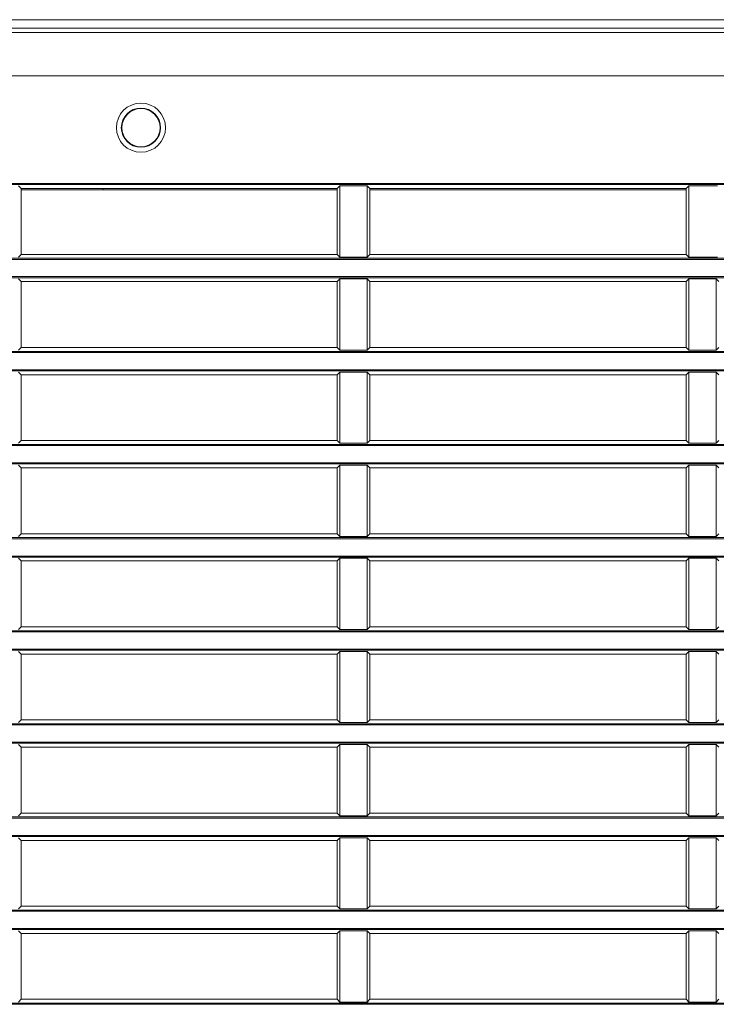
# Model space of a CAD drawing. Header units: millimetres. Extents: x 3925 to 5043, y -86 to 778.
# Tile 46 of 96: x 4569 to 4601, y 105 to 150. Entities that reach past the tile are written whole.
import ezdxf

# ---------------------------------------------------------------- set-up
doc = ezdxf.new("R2010")
doc.units = ezdxf.units.MM
doc.header["$LTSCALE"] = 46.255
doc.layers.add('H30-BOTTOM-CDXF_CONTINUOUS_LINE', color=7, linetype='CONTINUOUS')
doc.layers.add('H30-RIGHT-CODXF_CONTINUOUS_LINE', color=7, linetype='CONTINUOUS')

msp = doc.modelspace()

# ---------------------------------------------------------------- linework, layer by layer
at = {"layer": 'H30-BOTTOM-CDXF_CONTINUOUS_LINE', "color": 7, "linetype": 'Continuous', "lineweight": 0}
for p, q in [((4464.2133, 149.8907), (4612.2133, 149.8907)), ((4572.4838, 142.0893), (4572.4839, 142.1493))]:
    msp.add_line(p, q, dxfattribs=at)
at = {"layer": 'H30-RIGHT-CODXF_CONTINUOUS_LINE', "color": 7, "linetype": 'Continuous', "lineweight": 0}
for p, q in [((4451.39, 149.5043), (4625.0366, 149.5043)), ((4464.2133, 149.2964), (4612.2133, 149.2964)), ((4464.2133, 147.3113), (4612.2133, 147.3113)), ((4464.2133, 142.3778), (4612.2133, 142.3778)), ((4464.2133, 142.3281), (4612.2133, 142.3281)), ((4568.7133, 142.1493), (4568.5905, 142.2721)), ((4583.3361, 142.2721), (4583.2133, 142.1493)), ((4583.3361, 142.2721), (4583.3361, 139.0066)), ((4583.3361, 142.2721), (4584.5905, 142.2721)), ((4584.5905, 139.0066), (4584.5905, 142.2721)), ((4584.7133, 142.1493), (4584.5905, 142.2721)), ((4599.3361, 142.2721), (4599.2133, 142.1493)), ((4599.3361, 142.2721), (4599.3361, 139.0066)), ((4599.3361, 142.2721), (4600.6491, 142.2721)), ((4568.7133, 139.1293), (4568.7133, 142.1493)), ((4583.2133, 142.1493), (4568.7133, 142.1493)), ((4568.7133, 142.0893), (4583.2133, 142.0893)), ((4583.2133, 142.1493), (4583.2133, 139.1293)), ((4584.7133, 142.1493), (4584.7133, 139.1293)), ((4599.2133, 142.1493), (4584.7133, 142.1493)), ((4584.7133, 142.0893), (4599.2133, 142.0893)), ((4599.2133, 142.1493), (4599.2133, 139.1293)), ((4568.5905, 139.0066), (4568.7133, 139.1293)), ((4583.2133, 139.1293), (4568.7133, 139.1293)), ((4583.2133, 139.1293), (4583.3361, 139.0066)), ((4584.5905, 139.0066), (4584.7133, 139.1293)), ((4599.2133, 139.1293), (4584.7133, 139.1293)), ((4599.2133, 139.1293), (4599.3361, 139.0066)), ((4612.2133, 138.9506), (4464.2133, 138.9506)), ((4612.2133, 138.9009), (4464.2133, 138.9009)), ((4584.5905, 139.0066), (4583.3361, 139.0066)), ((4600.6491, 139.0066), (4599.3361, 139.0066)), ((4464.2133, 138.1078), (4612.2133, 138.1078)), ((4464.2133, 138.0581), (4612.2133, 138.0581)), ((4568.7133, 137.8793), (4568.5905, 138.0021)), ((4568.7133, 137.8793), (4568.7133, 134.8593)), ((4583.2133, 137.8793), (4568.7133, 137.8793)), ((4583.3361, 138.0021), (4583.2133, 137.8793)), ((4583.2133, 137.8793), (4583.2133, 134.8593)), ((4583.3361, 138.0021), (4583.3361, 134.7366)), ((4583.3361, 138.0021), (4584.5905, 138.0021)), ((4584.5905, 134.7366), (4584.5905, 138.0021)), ((4584.7133, 137.8793), (4584.5905, 138.0021)), ((4584.7133, 137.8793), (4584.7133, 134.8593)), ((4599.2133, 137.8793), (4584.7133, 137.8793)), ((4599.3361, 138.0021), (4599.2133, 137.8793)), ((4599.2133, 137.8793), (4599.2133, 134.8593)), ((4599.3361, 138.0021), (4599.3361, 134.7366)), ((4599.3361, 138.0021), (4600.5905, 138.0021)), ((4600.5905, 138.0021), (4600.5905, 134.7366)), ((4600.5905, 138.0021), (4600.7133, 137.8793)), ((4612.2133, 134.6806), (4464.2133, 134.6806)), ((4612.2133, 134.6309), (4464.2133, 134.6309)), ((4568.5905, 134.7366), (4568.7133, 134.8593)), ((4568.7133, 134.8593), (4583.2133, 134.8593)), ((4583.2133, 134.8593), (4583.3361, 134.7366)), ((4584.5905, 134.7366), (4583.3361, 134.7366)), ((4584.5905, 134.7366), (4584.7133, 134.8593)), ((4584.7133, 134.8593), (4599.2133, 134.8593)), ((4599.2133, 134.8593), (4599.3361, 134.7366)), ((4600.5905, 134.7366), (4599.3361, 134.7366)), ((4600.5905, 134.7366), (4600.7133, 134.8593)), ((4464.2133, 133.8378), (4612.2133, 133.8378)), ((4464.2133, 133.7881), (4612.2133, 133.7881)), ((4568.7133, 133.6093), (4568.5905, 133.7321)), ((4583.3361, 133.7321), (4583.2133, 133.6093)), ((4583.3361, 133.7321), (4583.3361, 130.4666)), ((4583.3361, 133.7321), (4584.5905, 133.7321)), ((4584.5905, 130.4666), (4584.5905, 133.7321)), ((4584.7133, 133.6093), (4584.5905, 133.7321)), ((4599.3361, 133.7321), (4599.2133, 133.6093)), ((4599.3361, 133.7321), (4599.3361, 130.4666)), ((4599.3361, 133.7321), (4600.5905, 133.7321)), ((4600.5905, 133.7321), (4600.5905, 130.4666)), ((4600.7133, 133.6093), (4600.5905, 133.7321)), ((4568.7133, 133.6093), (4568.7133, 130.5893)), ((4568.7133, 133.6093), (4583.2133, 133.6093)), ((4583.2133, 133.6093), (4583.2133, 130.5893)), ((4584.7133, 133.6093), (4584.7133, 130.5893)), ((4584.7133, 133.6093), (4599.2133, 133.6093)), ((4599.2133, 133.6093), (4599.2133, 130.5893)), ((4568.5905, 130.4666), (4568.7133, 130.5893)), ((4568.7133, 130.5893), (4583.2133, 130.5893)), ((4583.2133, 130.5893), (4583.3361, 130.4666)), ((4584.5905, 130.4666), (4584.7133, 130.5893)), ((4584.7133, 130.5893), (4599.2133, 130.5893)), ((4599.2133, 130.5893), (4599.3361, 130.4666)), ((4600.5905, 130.4666), (4600.7133, 130.5893)), ((4612.2133, 130.4106), (4464.2133, 130.4106)), ((4612.2133, 130.3609), (4464.2133, 130.3609)), ((4584.5905, 130.4666), (4583.3361, 130.4666)), ((4600.5905, 130.4666), (4599.3361, 130.4666)), ((4464.2133, 129.5678), (4612.2133, 129.5678)), ((4464.2133, 129.5181), (4612.2133, 129.5181)), ((4568.7133, 129.3393), (4568.5905, 129.4621)), ((4568.7133, 129.3393), (4568.7133, 126.3193)), ((4568.7133, 129.3393), (4583.2133, 129.3393)), ((4583.3361, 129.4621), (4583.2133, 129.3393)), ((4583.2133, 129.3393), (4583.2133, 126.3193)), ((4583.3361, 129.4621), (4583.3361, 126.1966)), ((4583.3361, 129.4621), (4584.5905, 129.4621)), ((4584.5905, 126.1966), (4584.5905, 129.4621)), ((4584.7133, 129.3393), (4584.5905, 129.4621)), ((4584.7133, 129.3393), (4584.7133, 126.3193)), ((4584.7133, 129.3393), (4599.2133, 129.3393)), ((4599.3361, 129.4621), (4599.2133, 129.3393)), ((4599.2133, 129.3393), (4599.2133, 126.3193)), ((4599.3361, 129.4621), (4599.3361, 126.1966)), ((4599.3361, 129.4621), (4600.5905, 129.4621)), ((4600.5905, 129.4621), (4600.5905, 126.1966)), ((4600.7133, 129.3393), (4600.5905, 129.4621)), ((4612.2133, 126.1406), (4464.2133, 126.1406)), ((4612.2133, 126.0909), (4464.2133, 126.0909)), ((4568.5905, 126.1966), (4568.7133, 126.3193)), ((4568.7133, 126.3193), (4583.2133, 126.3193)), ((4583.2133, 126.3193), (4583.3361, 126.1966)), ((4584.5905, 126.1966), (4583.3361, 126.1966)), ((4584.5905, 126.1966), (4584.7133, 126.3193)), ((4584.7133, 126.3193), (4599.2133, 126.3193)), ((4599.2133, 126.3193), (4599.3361, 126.1966)), ((4600.5905, 126.1966), (4599.3361, 126.1966)), ((4600.5905, 126.1966), (4600.7133, 126.3193)), ((4464.2133, 125.2978), (4612.2133, 125.2978)), ((4464.2133, 125.2481), (4612.2133, 125.2481)), ((4568.7133, 125.0693), (4568.5905, 125.1921)), ((4568.7133, 125.0693), (4568.7133, 122.0493)), ((4568.7133, 125.0693), (4583.2133, 125.0693)), ((4583.3361, 125.1921), (4583.2133, 125.0693)), ((4583.2133, 125.0693), (4583.2133, 122.0493)), ((4583.3361, 125.1921), (4583.3361, 121.9266)), ((4583.3361, 125.1921), (4584.5905, 125.1921)), ((4584.5905, 121.9266), (4584.5905, 125.1921)), ((4584.7133, 125.0693), (4584.5905, 125.1921)), ((4584.7133, 125.0693), (4584.7133, 122.0493)), ((4584.7133, 125.0693), (4599.2133, 125.0693)), ((4599.3361, 125.1921), (4599.2133, 125.0693)), ((4599.2133, 125.0693), (4599.2133, 122.0493)), ((4599.3361, 125.1921), (4599.3361, 121.9266)), ((4599.3361, 125.1921), (4600.5905, 125.1921)), ((4600.5905, 125.1921), (4600.5905, 121.9266)), ((4600.7133, 125.0693), (4600.5905, 125.1921)), ((4568.5905, 121.9266), (4568.7133, 122.0493)), ((4568.7133, 122.0493), (4583.2133, 122.0493)), ((4583.2133, 122.0493), (4583.3361, 121.9266)), ((4584.5905, 121.9266), (4583.3361, 121.9266)), ((4584.5905, 121.9266), (4584.7133, 122.0493)), ((4584.7133, 122.0493), (4599.2133, 122.0493)), ((4599.2133, 122.0493), (4599.3361, 121.9266)), ((4600.5905, 121.9266), (4599.3361, 121.9266)), ((4600.5905, 121.9266), (4600.7133, 122.0493)), ((4612.2133, 121.8706), (4464.2133, 121.8706)), ((4612.2133, 121.8209), (4464.2133, 121.8209)), ((4464.2133, 121.0278), (4612.2133, 121.0278)), ((4464.2133, 120.9781), (4612.2133, 120.9781)), ((4568.7133, 120.7993), (4568.5905, 120.9221)), ((4568.7133, 120.7993), (4568.7133, 117.7793)), ((4568.7133, 120.7993), (4583.2133, 120.7993)), ((4583.3361, 120.9221), (4583.2133, 120.7993)), ((4583.2133, 120.7993), (4583.2133, 117.7793)), ((4583.3361, 120.9221), (4583.3361, 117.6566)), ((4583.3361, 120.9221), (4584.5905, 120.9221)), ((4584.5905, 117.6566), (4584.5905, 120.9221)), ((4584.7133, 120.7993), (4584.5905, 120.9221)), ((4584.7133, 120.7993), (4584.7133, 117.7793)), ((4584.7133, 120.7993), (4599.2133, 120.7993)), ((4599.3361, 120.9221), (4599.2133, 120.7993)), ((4599.2133, 120.7993), (4599.2133, 117.7793)), ((4599.3361, 120.9221), (4599.3361, 117.6566)), ((4599.3361, 120.9221), (4600.5905, 120.9221)), ((4600.5905, 120.9221), (4600.5905, 117.6566)), ((4600.7133, 120.7993), (4600.5905, 120.9221)), ((4612.2133, 117.6006), (4464.2133, 117.6006)), ((4612.2133, 117.5509), (4464.2133, 117.5509)), ((4568.5905, 117.6566), (4568.7133, 117.7793)), ((4568.7133, 117.7793), (4583.2133, 117.7793)), ((4583.2133, 117.7793), (4583.3361, 117.6566)), ((4584.5905, 117.6566), (4583.3361, 117.6566)), ((4584.5905, 117.6566), (4584.7133, 117.7793)), ((4584.7133, 117.7793), (4599.2133, 117.7793)), ((4599.2133, 117.7793), (4599.3361, 117.6566)), ((4600.5905, 117.6566), (4599.3361, 117.6566)), ((4600.5905, 117.6566), (4600.7133, 117.7793)), ((4464.2133, 116.7578), (4612.2133, 116.7578)), ((4464.2133, 116.7081), (4612.2133, 116.7081)), ((4568.7133, 116.5293), (4568.5905, 116.6521)), ((4568.7133, 116.5293), (4568.7133, 113.5093)), ((4568.7133, 116.5293), (4583.2133, 116.5293)), ((4583.3361, 116.6521), (4583.2133, 116.5293)), ((4583.2133, 116.5293), (4583.2133, 113.5093)), ((4583.3361, 116.6521), (4583.3361, 113.3866)), ((4583.3361, 116.6521), (4584.5905, 116.6521)), ((4584.5905, 113.3866), (4584.5905, 116.6521)), ((4584.7133, 116.5293), (4584.5905, 116.6521)), ((4584.7133, 116.5293), (4584.7133, 113.5093)), ((4584.7133, 116.5293), (4599.2133, 116.5293)), ((4599.3361, 116.6521), (4599.2133, 116.5293)), ((4599.2133, 116.5293), (4599.2133, 113.5093)), ((4599.3361, 116.6521), (4599.3361, 113.3866)), ((4599.3361, 116.6521), (4600.5905, 116.6521)), ((4600.5905, 116.6521), (4600.5905, 113.3866)), ((4600.7133, 116.5293), (4600.5905, 116.6521)), ((4612.2133, 113.3306), (4464.2133, 113.3306)), ((4568.5905, 113.3866), (4568.7133, 113.5093)), ((4568.7133, 113.5093), (4583.2133, 113.5093)), ((4583.2133, 113.5093), (4583.3361, 113.3866)), ((4584.5905, 113.3866), (4583.3361, 113.3866)), ((4584.5905, 113.3866), (4584.7133, 113.5093)), ((4584.7133, 113.5093), (4599.2133, 113.5093)), ((4599.2133, 113.5093), (4599.3361, 113.3866)), ((4600.5905, 113.3866), (4599.3361, 113.3866)), ((4600.5905, 113.3866), (4600.7133, 113.5093)), ((4612.2133, 113.2809), (4464.2133, 113.2809)), ((4464.2133, 112.4878), (4612.2133, 112.4878)), ((4464.2133, 112.4381), (4612.2133, 112.4381)), ((4568.7133, 112.2593), (4568.5905, 112.3821)), ((4568.7133, 112.2593), (4568.7133, 109.2393)), ((4568.7133, 112.2593), (4583.2133, 112.2593)), ((4583.3361, 112.3821), (4583.2133, 112.2593)), ((4583.2133, 112.2593), (4583.2133, 109.2393)), ((4583.3361, 112.3821), (4583.3361, 109.1166)), ((4583.3361, 112.3821), (4584.5905, 112.3821)), ((4584.5905, 109.1166), (4584.5905, 112.3821)), ((4584.7133, 112.2593), (4584.5905, 112.3821)), ((4584.7133, 112.2593), (4584.7133, 109.2393)), ((4584.7133, 112.2593), (4599.2133, 112.2593)), ((4599.3361, 112.3821), (4599.2133, 112.2593)), ((4599.2133, 112.2593), (4599.2133, 109.2393)), ((4599.3361, 112.3821), (4599.3361, 109.1166)), ((4599.3361, 112.3821), (4600.5905, 112.3821)), ((4600.5905, 112.3821), (4600.5905, 109.1166)), ((4600.7133, 112.2593), (4600.5905, 112.3821)), ((4612.2133, 109.0606), (4464.2133, 109.0606)), ((4612.2133, 109.0109), (4464.2133, 109.0109)), ((4568.5905, 109.1166), (4568.7133, 109.2393)), ((4568.7133, 109.2393), (4583.2133, 109.2393)), ((4583.2133, 109.2393), (4583.3361, 109.1166)), ((4584.5905, 109.1166), (4583.3361, 109.1166)), ((4584.5905, 109.1166), (4584.7133, 109.2393)), ((4584.7133, 109.2393), (4599.2133, 109.2393)), ((4599.2133, 109.2393), (4599.3361, 109.1166)), ((4600.5905, 109.1166), (4599.3361, 109.1166)), ((4600.5905, 109.1166), (4600.7133, 109.2393)), ((4464.2133, 108.2178), (4612.2133, 108.2178)), ((4464.2133, 108.1681), (4612.2133, 108.1681)), ((4568.7133, 107.9893), (4568.5905, 108.1121)), ((4568.7133, 107.9893), (4568.7133, 104.9693)), ((4568.7133, 107.9893), (4583.2133, 107.9893)), ((4583.3361, 108.1121), (4583.2133, 107.9893)), ((4583.2133, 107.9893), (4583.2133, 104.9693)), ((4583.3361, 108.1121), (4583.3361, 104.8466)), ((4583.3361, 108.1121), (4584.5905, 108.1121)), ((4584.5905, 104.8466), (4584.5905, 108.1121)), ((4584.7133, 107.9893), (4584.5905, 108.1121)), ((4584.7133, 107.9893), (4584.7133, 104.9693)), ((4584.7133, 107.9893), (4599.2133, 107.9893)), ((4599.3361, 108.1121), (4599.2133, 107.9893)), ((4599.2133, 107.9893), (4599.2133, 104.9693)), ((4599.3361, 108.1121), (4599.3361, 104.8466)), ((4599.3361, 108.1121), (4600.5905, 108.1121)), ((4600.5905, 108.1121), (4600.5905, 104.8466)), ((4600.7133, 107.9893), (4600.5905, 108.1121)), ((4612.2133, 104.7906), (4464.2133, 104.7906)), ((4568.5905, 104.8466), (4568.7133, 104.9693)), ((4568.7133, 104.9693), (4583.2133, 104.9693)), ((4583.2133, 104.9693), (4583.3361, 104.8466)), ((4584.5905, 104.8466), (4583.3361, 104.8466)), ((4584.5905, 104.8466), (4584.7133, 104.9693)), ((4584.7133, 104.9693), (4599.2133, 104.9693)), ((4599.2133, 104.9693), (4599.3361, 104.8466)), ((4600.5905, 104.8466), (4599.3361, 104.8466)), ((4600.5905, 104.8466), (4600.7133, 104.9693)), ((4612.2133, 104.7409), (4464.2133, 104.7409))]:
    msp.add_line(p, q, dxfattribs=at)
for radius in [1.125, 0.9016, 0.875]:
    msp.add_circle((4574.2133, 144.9393), radius, dxfattribs=at)

doc.saveas('drawing.dxf')
